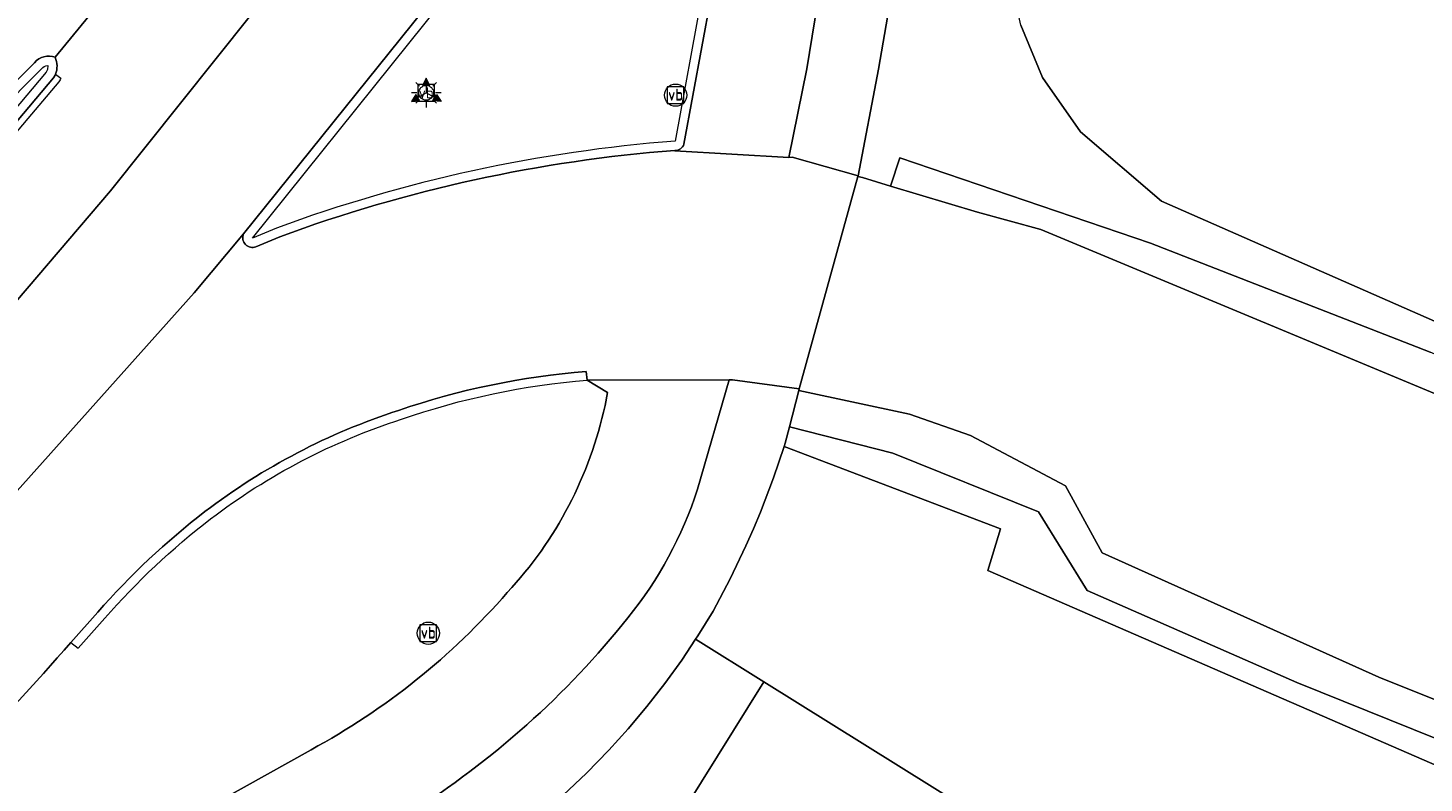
# Model space of a CAD drawing. Extents: x 152761 to 155748, y 459947 to 462743.
# Tile 62 of 256: x 154049 to 154086, y 460502 to 460522. Entities that reach past the tile are written whole.
import ezdxf
from ezdxf.enums import TextEntityAlignment as Align

# ---------------------------------------------------------------- set-up
doc = ezdxf.new("R2010")
doc.units = 0
doc.header["$LTSCALE"] = 0.75
doc.layers.get('0').update_dxf_attribs({"linetype": 'CONTINUOUS'})
for name, color, linetype, lineweight in [('B-RO-BV-GELEIDECONSTRUCTIE-GV', 251, 'CONTINUOUS', 18), ('B-RO-GR-BEPLANTING_CULTUUR_BOSPLANTSOEN-GV', 251, 'CONTINUOUS', 18), ('B-RO-GR-GROENVOORZIENING-GV', 251, 'CONTINUOUS', 18), ('B-RO-IE-TERREINAFSCHEIDING_KUNSTMATIG_HEKWERK-G', 251, 'IE-TERREINAFSCHEIDING-KUNSTMATIG', 18), ('B-RO-KL-ET_LS_OV_LICHTMAST-S', 251, 'CONTINUOUS', 25), ('B-RO-OG-TERREIN_CULTUURSCHEIDING-GV', 251, 'CONTINUOUS', 18), ('B-RO-RI-HWA_GOOT_LIJNGOOT-G', 251, 'CONTINUOUS', 18), ('B-RO-VH-VERHARDING_ASFALT-GV', 251, 'CONTINUOUS', 18), ('B-RO-VH-VERHARDING_GESLOTEN-GV', 251, 'CONTINUOUS', 18), ('B-RO-VH-VERHARDING_OPEN-GV', 251, 'CONTINUOUS', 18), ('B-RO-VW-BEWEGWIJZERING_DRAAGCONSTRUCTIE-S', 251, 'CONTINUOUS', 25), ('B-RO-VW-VERKEERSTEKEN_BORD-S', 251, 'CONTINUOUS', 25), ('B-RO-VW-VERKEERSTEKEN_DRAAGCONSTRUCTIE-S', 251, 'CONTINUOUS', 25)]:
    doc.layers.add(name, color=color, linetype=linetype, lineweight=lineweight)
doc.styles.add('NLCS-ISO', font='NLCS-ISO.ttf')
doc.linetypes.add('IE-TERREINAFSCHEIDING-KUNSTMATIG', pattern='A,4,[82,NLCS.SHX,S=0.75,R=90,X=0,Y=0],4,-2', length=10)

# ---------------------------------------------------------------- blocks, each defined once
blk = doc.blocks.new('SIE-WEG_VERKEERSBORD_WEGWIJZER-SO')
at = {"linetype": 'ByBlock', "lineweight": 18}
h = blk.add_hatch(color=0, dxfattribs=at)
h.dxf.hatch_style = 1
h.paths.add_polyline_path([(0.5, 1), (0, 2), (-0.5, 1)])
h = blk.add_hatch(color=0, dxfattribs=at)
h.dxf.hatch_style = 1
h.paths.add_polyline_path([(-1.38, -0.22), (-2, -1.15), (-0.88, -1.09)])
h = blk.add_hatch(color=0, dxfattribs=at)
h.dxf.hatch_style = 1
h.paths.add_polyline_path([(1.38, -0.22), (2, -1.15), (0.88, -1.09)])
at = {"color": 0, "linetype": 'ByBlock', "lineweight": 18}
for points in [[(0.5, 1), (0, 2), (-0.5, 1)], [(-1.38, -0.22), (-2, -1.15), (-0.88, -1.09)], [(1.38, -0.22), (2, -1.15), (0.88, -1.09)]]:
    blk.add_lwpolyline(points, close=True, dxfattribs=at)
for points in [[(-1.13, -0.65), (0, 0)], [(0, 1), (0, 0)], [(1.13, -0.65), (0, 0)]]:
    blk.add_lwpolyline(points, dxfattribs=at)
blk = doc.blocks.new('SIE-WEG_VERKEERSBORD-SO')
at = {"color": 0, "linetype": 'ByBlock', "lineweight": 18}
blk.add_lwpolyline([(-1.125, -1.125), (1.125, -1.125), (1.125, 1.125), (-1.125, 1.125)], close=True, dxfattribs=at)
at = {"color": 0, "linetype": 'ByBlock', "lineweight": 18, "style": 'NLCS-ISO'}
blk.add_text('vb', height=1.5, dxfattribs=at).set_placement((0, 0), align=Align.MIDDLE_CENTER)
blk = doc.blocks.new('SIE-WEG_PAAL_VERKEERSBORD-SO')
at = {"color": 0, "linetype": 'ByBlock', "lineweight": 18}
blk.add_circle((0, 0), 1.5, dxfattribs=at)
at = {"color": 0, "linetype": 'ByBlock', "lineweight": 18, "style": 'NLCS-ISO'}
blk.add_text('vb', height=1.5, dxfattribs=at).set_placement((0, 0.13), align=Align.MIDDLE_CENTER)
blk = doc.blocks.new('SKL-ET_OV_LICHTMAST-SO')
at = {"color": 0, "linetype": 'ByBlock', "lineweight": 18}
for points in [[(0, 2), (0, 1.25)], [(-1.25, 0), (-2, 0)], [(-1.41, 1.41), (-0.88, 0.88)], [(0.88, 0.88), (1.41, 1.41)], [(2, 0), (1.25, 0)], [(-1.41, -1.41), (-0.88, -0.88)], [(0, -1.25), (0, -2)], [(0.88, -0.88), (1.41, -1.41)]]:
    blk.add_lwpolyline(points, dxfattribs=at)
blk.add_circle((0, 0), 1, dxfattribs=at)

msp = doc.modelspace()

# ---------------------------------------------------------------- linework, layer by layer
at = {"layer": 'B-RO-BV-GELEIDECONSTRUCTIE-GV', "flags": 128}
for points in [[(154055.5, 460517.045), (154054.856, 460516.776), (154063.294, 460527.296), (154064.108, 460528.272), (154068.616, 460533.878), (154068.689, 460533.969), (154068.491, 460534.122), (154068.369, 460533.97)], [(154068.369, 460533.97), (154063.916, 460528.432), (154063.101, 460527.454), (154054.616, 460516.889)], [(154066.497, 460519.309), (154067.222, 460523.257), (154066.974, 460523.291), (154066.258, 460519.393)], [(154048.976, 460521.509), (154046.578, 460519.105), (154045.233, 460517.756), (154037.334, 460509.838), (154027.176, 460500.188), (154026.185, 460499.336), (154023.383, 460496.926), (154016.473, 460491.092), (154014.937, 460489.896), (154010.792, 460486.511), (154006.796, 460483.248), (154005.624, 460482.291), (154004.047, 460481.003), (154002.903, 460480.056), (154002.331, 460479.584), (154001.738, 460479.093), (154001.539, 460478.904), (153999.981, 460477.427)], [(154000.145, 460477.238), (154001.697, 460478.71), (154001.904, 460478.906), (154002.487, 460479.388), (154003.058, 460479.86), (154004.206, 460480.81), (154005.779, 460482.095), (154005.787, 460482.101), (154006.951, 460483.052), (154015.093, 460489.701), (154016.63, 460490.898), (154023.545, 460496.736), (154025.058, 460498.036), (154026.019, 460498.864), (154027.344, 460500.002), (154037.509, 460509.659), (154046.754, 460518.928), (154049.164, 460521.344)], [(154049.307, 460521.293), (154049.286, 460521.251), (154047.479, 460519.116), (154047.269, 460518.868), (154047.058, 460518.621)], [(154047.67, 460518.954), (154049.488, 460521.103)], [(154054.947, 460516.543), (154055.596, 460516.814)], [(154063.889, 460512.938), (154063.861, 460513.172)], [(154050.679, 460506.679), (154049.957, 460505.864), (154050.153, 460505.708), (154050.867, 460506.514)]]:
    msp.add_lwpolyline(points, dxfattribs=at)
at = {"layer": 'B-RO-BV-GELEIDECONSTRUCTIE-GV'}
for points in [[(154049.529, 460521.655, 0.328646), (154048.976, 460521.509)], [(154049.164, 460521.344, -0.217456), (154049.331, 460521.438)], [(154049.331, 460521.438, -0.110736), (154049.307, 460521.293)], [(154049.538, 460521.198, 0.207927), (154049.529, 460521.655)], [(154049.488, 460521.103, 0.045989), (154049.538, 460521.198)], [(154066.258, 460519.393, 0.069328), (154055.5, 460517.045)], [(154055.596, 460516.814, -0.069284), (154066.25, 460519.142)], [(154066.25, 460519.142, 0.343248), (154066.497, 460519.309)], [(154054.616, 460516.889, 0.669096), (154054.947, 460516.543)], [(154063.861, 460513.172, 0.064105), (154058.792, 460512.123)], [(154058.871, 460511.886, -0.064189), (154063.889, 460512.938)], [(154058.792, 460512.123, 0.084897), (154053.572, 460509.394)], [(154053.724, 460509.196, -0.085105), (154058.871, 460511.886)], [(154053.572, 460509.394, 0.048855), (154050.679, 460506.679)], [(154050.867, 460506.514, -0.048928), (154053.724, 460509.196)]]:
    msp.add_lwpolyline(points, format="xyb", dxfattribs=at)
at = {"layer": 'B-RO-GR-BEPLANTING_CULTUUR_BOSPLANTSOEN-GV', "flags": 128}
msp.add_lwpolyline([(154060.674, 460491.998), (154068.648, 460504.8), (154066.809, 460505.948), (154066.436, 460505.388), (154065.977, 460504.753), (154065.495, 460504.135), (154064.991, 460503.534), (154064.466, 460502.953), (154063.864, 460502.336), (154063.237, 460501.744)], dxfattribs=at)
at = {"layer": 'B-RO-GR-GROENVOORZIENING-GV', "flags": 128}
for points in [[(154071.262, 460533.856), (154084.654, 460550.501), (154084.763, 460550.636), (154085.036, 460550.975), (154084.761, 460551.183), (154084.422, 460550.761), (154084.314, 460550.626), (154070.955, 460533.969), (154070.85, 460533.838), (154070.365, 460533.233), (154070.195, 460533.021), (154069.73, 460533.397), (154069.569, 460533.527), (154069.416, 460533.65), (154069.356, 460533.605), (154069.255, 460533.531), (154069.061, 460533.681), (154068.979, 460533.744), (154068.689, 460533.969), (154068.491, 460534.122), (154068.369, 460533.97), (154063.916, 460528.432), (154063.101, 460527.454), (154054.616, 460516.889)], [(154066.497, 460519.309), (154067.222, 460523.257), (154067.931, 460526.994)], [(154054.947, 460516.543), (154055.596, 460516.814)], [(154064.366, 460512.257), (154064.43, 460512.611), (154063.889, 460512.938), (154063.861, 460513.172)], [(154050.679, 460506.679), (154049.957, 460505.864)], [(154223.054, 460446.762), (154215.016, 460448.697), (154190.019, 460454.637), (154183, 460456.297), (154182.514, 460456.413), (154152.803, 460467.778), (154132.903, 460475.415), (154125.758, 460478.224), (154113.615, 460482.779), (154092.985, 460490.663), (154088.614, 460492.34), (154075.011, 460500.83), (154068.648, 460504.8), (154060.674, 460491.998), (154052.649, 460479.205), (154047.601, 460471.157), (154048.729, 460471.536), (154097.977, 460324.927), (154113.011, 460316.737), (154112.849, 460318.404), (154109.029, 460319.229)], [(154052.822, 460500.948), (154056.434, 460502.967)]]:
    msp.add_lwpolyline(points, dxfattribs=at)
at = {"layer": 'B-RO-GR-GROENVOORZIENING-GV'}
for points in [[(154055.596, 460516.814, -0.069284), (154066.25, 460519.142)], [(154066.25, 460519.142, 0.343248), (154066.497, 460519.309)], [(154054.616, 460516.889, 0.669096), (154054.947, 460516.543)], [(154063.861, 460513.172, 0.064105), (154058.792, 460512.123)], [(154061.73, 460507.209, 0.135092), (154064.366, 460512.257)], [(154058.792, 460512.123, 0.084897), (154053.572, 460509.394)], [(154053.572, 460509.394, 0.048855), (154050.679, 460506.679)], [(154056.434, 460502.967, 0.089947), (154061.73, 460507.209)], [(154049.957, 460505.864, -0.021107), (154043.774, 460499.396)]]:
    msp.add_lwpolyline(points, format="xyb", dxfattribs=at)
at = {"layer": 'B-RO-IE-TERREINAFSCHEIDING_KUNSTMATIG_HEKWERK-G', "flags": 128}
for points in [[(154068.648, 460504.8), (154060.674, 460491.998), (154052.649, 460479.205), (154047.601, 460471.157)], [(154223.054, 460446.762), (154215.016, 460448.697), (154190.019, 460454.637), (154183, 460456.297), (154182.514, 460456.413), (154152.803, 460467.778), (154132.903, 460475.415), (154125.758, 460478.224), (154113.615, 460482.779), (154092.985, 460490.663), (154088.614, 460492.34), (154075.011, 460500.83), (154068.648, 460504.8)]]:
    msp.add_lwpolyline(points, dxfattribs=at)
at = {"layer": 'B-RO-OG-TERREIN_CULTUURSCHEIDING-GV', "flags": 128}
for points in [[(154089.795, 460513.194), (154079.381, 460517.773), (154077.2, 460519.646), (154076.171, 460521.11), (154075.582, 460522.523), (154075.203, 460524.297), (154075.176, 460524.422), (154074.631, 460526.436), (154074.585, 460528.605), (154075.317, 460531.293), (154074.922, 460531.442), (154073.188, 460526.631), (154072.431, 460526.855), (154072.356, 460524.878), (154071.75, 460521.339), (154071.197, 460518.459), (154071.192, 460518.442), (154071.311, 460518.408), (154072.07, 460518.181), (154072.32, 460518.939), (154079.082, 460516.635), (154086.63, 460513.693)], [(154075.582, 460522.523), (154076.171, 460521.11), (154077.2, 460519.646), (154079.381, 460517.773), (154089.795, 460513.194)], [(154230.578, 460471.202), (154212.679, 460475.468), (154189.096, 460481.204), (154168.375, 460486.473), (154152.357, 460490.61), (154135.368, 460495.648), (154116.49, 460501.687), (154103.299, 460506.615), (154086.63, 460513.693), (154079.082, 460516.635), (154072.32, 460518.939), (154072.07, 460518.181), (154074.417, 460517.479), (154076.129, 460517.006), (154088.155, 460511.998), (154102.928, 460505.686), (154116.162, 460500.742), (154135.073, 460494.692), (154151.294, 460489.882), (154152.09, 460489.646), (154168.127, 460485.504), (154188.855, 460480.234), (154212.445, 460474.496), (154230.283, 460470.244)], [(154099.779, 460499.106), (154085.25, 460504.929), (154077.784, 460508.277), (154076.794, 460510.089), (154074.229, 460511.446), (154072.584, 460512.022), (154069.597, 460512.664), (154069.345, 460511.686), (154072.135, 460510.967), (154076.06, 460509.383), (154077.372, 460507.263), (154083.036, 460504.785), (154099.419, 460498.173)], [(154099.419, 460498.173), (154083.036, 460504.785), (154077.372, 460507.263), (154076.06, 460509.383), (154072.135, 460510.967), (154069.345, 460511.686), (154069.23, 460511.241), (154069.201, 460511.155), (154075.039, 460508.929), (154074.699, 460507.801), (154087.09, 460502.419), (154096.299, 460498.662)], [(154096.299, 460498.662), (154087.09, 460502.419), (154074.699, 460507.801), (154075.039, 460508.929), (154069.201, 460511.155), (154068.913, 460510.305), (154068.559, 460509.382), (154068.369, 460508.926), (154068.169, 460508.473), (154067.743, 460507.581), (154067.282, 460506.707), (154066.871, 460506.04), (154066.809, 460505.948), (154068.648, 460504.8), (154075.011, 460500.83)]]:
    msp.add_lwpolyline(points, dxfattribs=at)
at = {"layer": 'B-RO-RI-HWA_GOOT_LIJNGOOT-G', "flags": 128}
for points in [[(154049.63, 460520.996), (154047.805, 460518.839)], [(154049.538, 460521.198), (154049.687, 460521.097)]]:
    msp.add_lwpolyline(points, dxfattribs=at)
at = {"layer": 'B-RO-RI-HWA_GOOT_LIJNGOOT-G'}
msp.add_lwpolyline([(154049.687, 460521.097, -0.05026), (154049.63, 460520.996)], format="xyb", dxfattribs=at)
at = {"layer": 'B-RO-VH-VERHARDING_ASFALT-GV', "flags": 128}
msp.add_lwpolyline([(154116.162, 460500.742), (154102.928, 460505.686), (154088.155, 460511.998), (154076.129, 460517.006), (154074.417, 460517.479), (154072.07, 460518.181), (154071.311, 460518.408), (154071.192, 460518.442), (154069.607, 460512.703), (154069.597, 460512.664), (154072.584, 460512.022), (154074.229, 460511.446), (154076.794, 460510.089), (154077.784, 460508.277), (154085.25, 460504.929), (154099.779, 460499.106)], dxfattribs=at)
at = {"layer": 'B-RO-VH-VERHARDING_GESLOTEN-GV', "flags": 128}
for points in [[(154049.529, 460521.655), (154086.318, 460566.487), (154083.321, 460568.86)], [(154031.793, 460502.194), (154027.294, 460497.886), (154026.714, 460497.33), (154025.58, 460496.381), (154014.656, 460487.318), (154011.927, 460485.055), (154012.541, 460484.268), (154019.244, 460488.717), (154025.868, 460493.414), (154028.885, 460495.806), (154032.072, 460498.333), (154038.044, 460503.65), (154043.432, 460509.166), (154051.027, 460518.055), (154055.763, 460523.997), (154088.707, 460564.595), (154086.318, 460566.487), (154049.529, 460521.655)], [(154034.577, 460495.566), (154042.811, 460503.589), (154053.282, 460515.302), (154054.616, 460516.889), (154063.101, 460527.454), (154063.916, 460528.432), (154068.369, 460533.97), (154068.491, 460534.122), (154068.625, 460534.288), (154068.869, 460534.591), (154068.962, 460534.706), (154082.107, 460550.992), (154082.121, 460551.009), (154082.385, 460551.335), (154082.492, 460551.467), (154082.969, 460552.054), (154091.354, 460562.389), (154091.408, 460562.456), (154088.707, 460564.595), (154055.763, 460523.997), (154051.027, 460518.055), (154043.432, 460509.166), (154038.044, 460503.65), (154032.072, 460498.333)], [(154070.609, 460526.257), (154069.814, 460521.343), (154069.329, 460518.951), (154069.415, 460518.96), (154071.197, 460518.459), (154071.75, 460521.339), (154072.356, 460524.878), (154072.431, 460526.855), (154073.188, 460526.631), (154074.922, 460531.442), (154074.944, 460531.503), (154074.903, 460531.557), (154074.733, 460531.78)], [(154049.282, 460528.55), (154045.395, 460524.647), (154039.795, 460519.369), (154032.1, 460512.819), (154022.084, 460504.697), (154017.481, 460500.965), (154006.178, 460492.429), (154008.405, 460489.573), (154016.755, 460495.871), (154024.204, 460501.925), (154025.6, 460503.06), (154041.282, 460515.86), (154044.454, 460518.586), (154045.233, 460517.756), (154046.578, 460519.105), (154048.976, 460521.509)], [(154067.931, 460526.994), (154067.222, 460523.257), (154066.497, 460519.309)], [(154066.25, 460519.142), (154066.25, 460519.131), (154069.329, 460518.951), (154069.814, 460521.343), (154070.609, 460526.257)], [(154049.488, 460521.103), (154047.67, 460518.954), (154047.234, 460518.443)], [(154063.861, 460513.172), (154063.889, 460512.938), (154067.718, 460512.946), (154067.804, 460512.947), (154069.607, 460512.703), (154071.192, 460518.442), (154071.197, 460518.459), (154069.415, 460518.96), (154069.329, 460518.951), (154066.25, 460519.131), (154066.25, 460519.142)], [(154054.616, 460516.889), (154053.282, 460515.302), (154042.811, 460503.589), (154034.577, 460495.566), (154031.182, 460492.803), (154028.627, 460490.724), (154014.85, 460481.306), (154016.95, 460478.613), (154019.444, 460480.293), (154023.238, 460482.868)], [(154055.596, 460516.814), (154054.947, 460516.543)], [(154066.858, 460509.996), (154067.718, 460512.946), (154063.889, 460512.938), (154064.43, 460512.611), (154064.366, 460512.257)], [(154049.957, 460505.864), (154050.679, 460506.679)], [(154056.434, 460502.967), (154052.822, 460500.948)]]:
    msp.add_lwpolyline(points, dxfattribs=at)
at = {"layer": 'B-RO-VH-VERHARDING_GESLOTEN-GV'}
for points in [[(154048.976, 460521.509, -0.328646), (154049.529, 460521.655)], [(154049.529, 460521.655, -0.207927), (154049.538, 460521.198)], [(154049.538, 460521.198, -0.045989), (154049.488, 460521.103)], [(154066.25, 460519.142, 0.069284), (154055.596, 460516.814)], [(154066.497, 460519.309, -0.343248), (154066.25, 460519.142)], [(154054.947, 460516.543, -0.669096), (154054.616, 460516.889)], [(154058.792, 460512.123, -0.064105), (154063.861, 460513.172)], [(154064.366, 460512.257, -0.135092), (154061.73, 460507.209)], [(154053.572, 460509.394, -0.084897), (154058.792, 460512.123)], [(154064.984, 460506.528, 0.093537), (154066.858, 460509.996)], [(154050.679, 460506.679, -0.048855), (154053.572, 460509.394)], [(154061.73, 460507.209, -0.089947), (154056.434, 460502.967)], [(154059.084, 460501.25, 0.084449), (154064.984, 460506.528)], [(154043.774, 460499.396, 0.021107), (154049.957, 460505.864)]]:
    msp.add_lwpolyline(points, format="xyb", dxfattribs=at)
at = {"layer": 'B-RO-VH-VERHARDING_OPEN-GV'}
for points in [[(154049.529, 460521.655, 0.328646), (154048.976, 460521.509)], [(154049.538, 460521.198, 0.207927), (154049.529, 460521.655)], [(154049.488, 460521.103, 0.045989), (154049.538, 460521.198)], [(154066.858, 460509.996, -0.093537), (154064.984, 460506.528)], [(154064.984, 460506.528, -0.084449), (154059.084, 460501.25)]]:
    msp.add_lwpolyline(points, format="xyb", dxfattribs=at)
at = {"layer": 'B-RO-VH-VERHARDING_OPEN-GV', "flags": 128}
for points in [[(154048.976, 460521.509), (154046.578, 460519.105), (154046.754, 460518.928), (154047.058, 460518.621), (154047.234, 460518.443), (154047.67, 460518.954), (154049.488, 460521.103)], [(154069.345, 460511.686), (154069.597, 460512.664), (154069.607, 460512.703), (154067.804, 460512.947), (154067.718, 460512.946), (154066.858, 460509.996)], [(154063.237, 460501.744), (154063.864, 460502.336), (154064.466, 460502.953), (154064.991, 460503.534), (154065.495, 460504.135), (154065.977, 460504.753), (154066.436, 460505.388), (154066.809, 460505.948), (154066.871, 460506.04), (154067.282, 460506.707), (154067.743, 460507.581), (154068.169, 460508.473), (154068.369, 460508.926), (154068.559, 460509.382), (154068.913, 460510.305), (154069.201, 460511.155), (154069.23, 460511.241), (154069.345, 460511.686)]]:
    msp.add_lwpolyline(points, dxfattribs=at)

# ---------------------------------------------------------------- block references
at = {"layer": 'B-RO-KL-ET_LS_OV_LICHTMAST-S', "xscale": 0.2, "yscale": 0.2, "zscale": 0.2}
msp.add_blockref('SKL-ET_OV_LICHTMAST-SO', (154059.541, 460520.697), dxfattribs=at)
at = {"layer": 'B-RO-VW-BEWEGWIJZERING_DRAAGCONSTRUCTIE-S', "xscale": 0.2, "yscale": 0.2, "zscale": 0.2}
msp.add_blockref('SIE-WEG_VERKEERSBORD_WEGWIJZER-SO', (154059.541, 460520.697), dxfattribs=at)
at = {"layer": 'B-RO-VW-VERKEERSTEKEN_BORD-S', "xscale": 0.2, "yscale": 0.2, "zscale": 0.2}
for p in [(154059.541, 460520.697), (154066.271, 460520.634), (154059.597, 460506.111)]:
    msp.add_blockref('SIE-WEG_VERKEERSBORD-SO', p, dxfattribs=at)
at = {"layer": 'B-RO-VW-VERKEERSTEKEN_DRAAGCONSTRUCTIE-S', "xscale": 0.2, "yscale": 0.2, "zscale": 0.2}
for p in [(154066.271, 460520.634), (154059.597, 460506.111)]:
    msp.add_blockref('SIE-WEG_PAAL_VERKEERSBORD-SO', p, dxfattribs=at)

doc.saveas('drawing.dxf')
